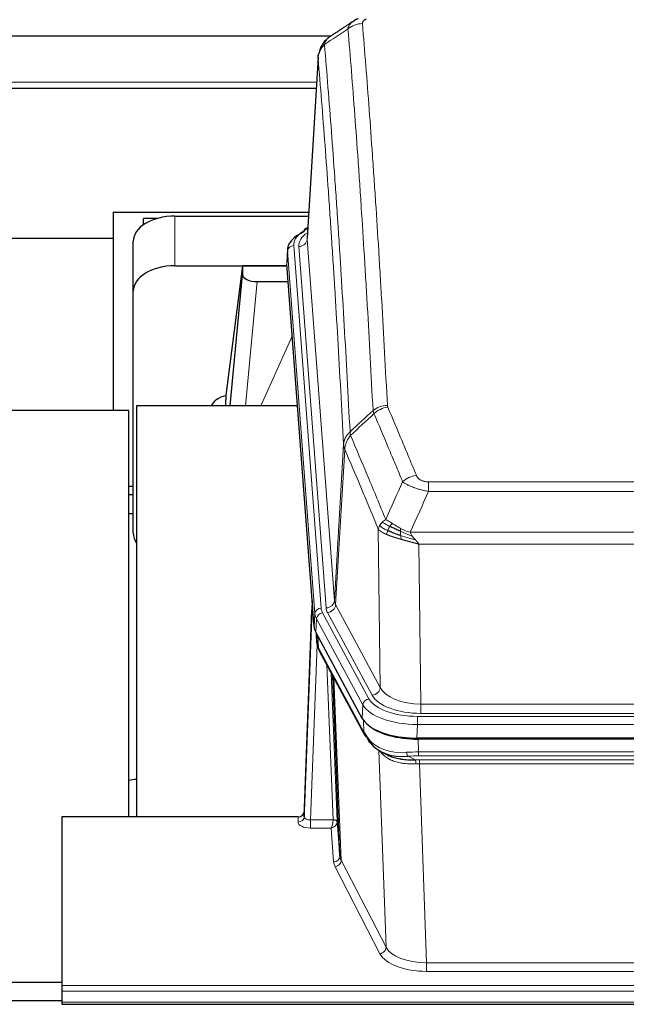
# Model space of a CAD drawing. Header units: inches. Extents: x 0 to 23760, y -13 to 16800.
# Tile 84 of 223: x 3060 to 3350, y 14107 to 14578. Entities that reach past the tile are written whole.
import ezdxf

# ---------------------------------------------------------------- set-up
doc = ezdxf.new("R2010")
doc.units = ezdxf.units.IN
doc.layers.add('254', color=7, linetype='Continuous', true_color=0xffffff)

msp = doc.modelspace()

# ---------------------------------------------------------------- linework, layer by layer
at = {"layer": '254', "color": 2, "linetype": 'Continuous', "lineweight": 25}
for p, q in [((3208.211, 14570.345), (3047.431, 14570.345)), ((3202.221, 14560.413), (3196.97, 14473.777)), ((3201.324, 14545.345), (3032.741, 14545.345)), ((3104.236, 14486.172), (3104.236, 14473.651)), ((3104.236, 14486.172), (3197.723, 14486.172)), ((3133.792, 14484.376), (3197.615, 14484.376)), ((3125.294, 14483.222), (3118.739, 14483.222)), ((3118.739, 14480.217), (3118.739, 14483.222)), ((3197.282, 14478.92), (3196.339, 14478.484)), ((3104.236, 14473.651), (3054.737, 14473.651)), ((3104.236, 14473.651), (3104.236, 14391.36)), ((3113.792, 14448.4), (3113.792, 14472.202)), ((3187.592, 14468.427), (3187.211, 14462.144)), ((3200.335, 14287.907), (3187.217, 14461.361)), ((3133.792, 14460.574), (3187.279, 14460.574)), ((3166.103, 14460.485), (3158.054, 14398.699)), ((3160.192, 14393.597), (3166.103, 14456.254)), ((3187.286, 14460.485), (3166.103, 14460.485)), ((3166.103, 14460.485), (3166.103, 14456.254)), ((3173.076, 14453.034), (3187.846, 14453.034)), ((3113.792, 14332.746), (3113.792, 14448.4)), ((3158.054, 14398.692), (3158.054, 14398.699)), ((3158.054, 14398.692), (3158.054, 14396.507)), ((3111.735, 14391.359), (3054.737, 14391.359)), ((3111.735, 14197.029), (3111.735, 14391.359)), ((3192.343, 14393.597), (3115.399, 14393.597)), ((3115.399, 14393.597), (3115.399, 14197.03)), ((3113.796, 14354.987), (3111.737, 14354.987)), ((3113.796, 14350.989), (3111.737, 14350.989)), ((3111.77, 14342.109), (3113.806, 14342.109)), ((3195.629, 14197.113), (3199.318, 14295.895)), ((3199.398, 14300.289), (3195.64, 14199.65)), ((3223.373, 14244.115), (3201.119, 14285.33)), ((3201.247, 14285.093), (3201.61, 14280.291)), ((3201.603, 14280.405), (3201.433, 14284.749)), ((3201.603, 14280.405), (3201.61, 14280.291)), ((3202.748, 14276.495), (3224.495, 14236.22)), ((3212.654, 14178.285), (3209.227, 14264.495)), ((3465.942, 14234.677), (3249.535, 14234.677)), ((3465.35, 14234.196), (3250.127, 14234.196)), ((3232.636, 14228.044), (3235.38, 14226.657)), ((3192.641, 14197.028), (3079.739, 14197.028)), ((3079.739, 14197.028), (3079.739, 14116.394)), ((3195.64, 14199.65), (3195.629, 14197.113)), ((3211.426, 14194.903), (3212.654, 14178.285)), ((2765.735, 14118.004), (3079.736, 14118.004)), ((3079.739, 14116.394), (3079.739, 14113.66)), ((3079.739, 14113.66), (3079.739, 14108.412)), ((3079.754, 14109.088), (2765.239, 14109.088)), ((3079.739, 14108.412), (3079.739, 14107.397)), ((3079.739, 14107.397), (3636.739, 14107.397))]:
    msp.add_line(p, q, dxfattribs=at)
at = {"layer": '254', "color": 110, "linetype": 'Continuous', "lineweight": 13}
for p, q in [((3202.223, 14559.791), (3196.975, 14473.202)), ((3032.741, 14548.345), (3201.497, 14548.345)), ((3133.792, 14460.574), (3133.792, 14484.376)), ((3190.591, 14470.21), (3203.702, 14296.85)), ((3196.975, 14473.202), (3210.041, 14300.429)), ((3187.597, 14467.64), (3187.217, 14461.361)), ((3200.708, 14294.28), (3187.597, 14467.64)), ((3192.983, 14469.775), (3206.049, 14297.002)), ((3173.076, 14453.034), (3167.469, 14393.598)), ((3174.881, 14393.598), (3189.822, 14426.912)), ((3210.041, 14300.429), (3214.418, 14375.105)), ((3214.974, 14372.772), (3210.622, 14298.52)), ((3255.067, 14352.661), (3255.067, 14357.224)), ((3255.067, 14357.224), (3460.41, 14357.224)), ((3460.41, 14352.661), (3255.067, 14352.661)), ((3231.974, 14258.977), (3231.017, 14334.627)), ((3246.336, 14333.181), (3469.141, 14333.181)), ((3465.029, 14327.437), (3250.449, 14327.437)), ((3250.449, 14327.437), (3251.417, 14250.942)), ((3210.622, 14298.52), (3231.974, 14258.977)), ((3200.335, 14287.907), (3200.708, 14294.28)), ((3201.492, 14291.702), (3201.119, 14285.33)), ((3223.666, 14250.637), (3201.492, 14291.702)), ((3204.399, 14294.559), (3226.573, 14253.493)), ((3228.099, 14255.168), (3206.747, 14294.711)), ((3201.249, 14285.089), (3201.603, 14280.405)), ((3202.17, 14283.383), (3202.389, 14277.825)), ((3201.753, 14279.433), (3198.622, 14195.582)), ((3202.389, 14277.825), (3224.136, 14237.55)), ((3209.428, 14195.668), (3206.406, 14269.72)), ((3208.533, 14265.78), (3211.426, 14194.903)), ((3209.773, 14263.485), (3213.24, 14176.274)), ((3223.373, 14244.115), (3223.666, 14250.637)), ((3251.417, 14250.942), (3464.06, 14250.942)), ((3251.417, 14246.528), (3251.417, 14250.942)), ((3249.829, 14245.104), (3465.649, 14245.104)), ((3249.829, 14241.199), (3249.829, 14245.104)), ((3464.06, 14246.528), (3251.417, 14246.528)), ((3224.136, 14237.55), (3223.959, 14243.186)), ((3249.829, 14241.199), (3249.535, 14234.677)), ((3465.649, 14241.199), (3249.829, 14241.199)), ((3250.127, 14234.196), (3250.318, 14228.105)), ((3234.725, 14134.66), (3231.289, 14228.799)), ((3245.294, 14226.011), (3248.747, 14224.266)), ((3250.318, 14226.239), (3250.318, 14228.105)), ((3250.318, 14228.105), (3465.159, 14228.105)), ((3465.159, 14226.239), (3250.318, 14226.239)), ((3250.66, 14222.431), (3250.66, 14224.297)), ((3250.66, 14224.297), (3464.817, 14224.297)), ((3250.66, 14222.431), (3254.134, 14127.256)), ((3464.817, 14222.431), (3250.66, 14222.431)), ((3192.631, 14194.581), (3192.641, 14197.028)), ((3198.622, 14195.582), (3198.622, 14191.666)), ((3198.622, 14195.582), (3209.427, 14195.582)), ((3198.622, 14191.666), (3208.464, 14191.666)), ((3209.658, 14175.518), (3208.464, 14191.666)), ((3213.24, 14176.274), (3234.725, 14134.66)), ((3231.816, 14131.596), (3210.331, 14173.211)), ((3254.134, 14127.256), (3461.344, 14127.256)), ((3254.134, 14127.256), (3254.134, 14123.155)), ((3461.344, 14123.155), (3254.134, 14123.155)), ((3079.739, 14116.394), (3636.739, 14116.394)), ((3079.739, 14113.66), (3636.739, 14113.66)), ((3079.739, 14108.412), (3636.739, 14108.412))]:
    msp.add_line(p, q, dxfattribs=at)
for centre, major_axis, ratio, start_param, end_param in [((3223.413, 14567.397), (-9.964, -0.842), 0.9013977, 4.6363308, 5.3961502), ((3214.611, 14470.584), (-24.034, 0.016), 0.461198, 5.4992389, 6.318352), ((3217.002, 14470.149), (-24.034, 0.016), 0.461198, 5.6862399, 6.318352), ((3197.597, 14475.761), (1.258, -2.724), 0.6272114, 2.6666598, 3.1415983), ((3190.591, 14467.549), (2.991, 0.226), 0.8864705, 1.5038552, 3.0222916), ((3192.983, 14473.323), (3.989, 0.302), 0.8864705, 4.6454478, 6.1638843), ((3235.372, 14385.476), (-9.987, -0.512), 0.8285973, 4.6699673, 5.4273767), ((3235.559, 14384.685), (-9.188, -3.948), 0.8056434, 4.3791539, 5.1247913), ((3249.22, 14352.223), (-9.245, -3.812), 0.7933159, 4.3962573, 5.1392153), ((3199.318, 14293.743), (0.214, 6.443), 0.0117452, 0.5090713, 1.2305416), ((3202.316, 14295.804), (2.998, -0.112), 0.4302668, 3.1576572, 3.7226285), ((3203.702, 14294.189), (2.991, 0.226), 0.8864705, 1.5038552, 3.0222916), ((3227.72, 14297.24), (24.033, 0.005), 0.4611335, 3.1763491, 3.3855005), ((3206.049, 14300.55), (3.989, 0.302), 0.8864705, 4.6454478, 6.1638843), ((3230.067, 14297.393), (24.033, 0.005), 0.4611335, 3.1763491, 3.3855005), ((3206.747, 14298.259), (3.52, 1.9), 0.8606628, 4.2773553, 5.7957917), ((3230.067, 14300.941), (20.038, 0.241), 0.4621297, 3.1708089, 3.3799603), ((3227.72, 14294.579), (-27.028, 0.171), 0.4605352, 0.0378207, 0.2469722), ((3204.399, 14291.898), (2.64, 1.425), 0.8606628, 1.1357626, 2.6541991), ((3229.398, 14260.616), (-27.538, 20.422), 0.1820481, 0.3394749, 0.3714551), ((3206.267, 14278.396), (3.52, 1.9), 0.8606628, 2.7414655, 3.1415888), ((3228.099, 14258.716), (3.52, 1.9), 0.8606628, 4.2773553, 5.7957917), ((3251.338, 14261.549), (-20.002, 0.126), 0.5302672, 0.2567917, 1.5781041), ((3226.573, 14250.832), (2.64, 1.425), 0.8606628, 1.1357626, 2.6541991), ((3249.88, 14256.201), (24.02, 0.03), 0.4619935, 3.3853572, 4.7096668), ((3251.338, 14258.001), (-24.002, 0.049), 0.477994, 0.2537759, 1.5750883), ((3249.88, 14253.54), (-27.018, 0.111), 0.4567867, 0.246464, 1.5707737), ((3228.015, 14238.12), (3.52, 1.9), 0.8606628, 2.7414655, 3.1415888), ((3250.065, 14249.488), (25.329, 12.681), 0.6929209, 3.2824386, 4.1662755), ((3250.967, 14220.671), (-27.015, 0.091), 0.2751837, 4.7373543, 4.9581852), ((3245.294, 14229.846), (-0.368, 3.983), 0.2964475, 2.0527062, 2.8396422), ((3250.967, 14216.835), (-23.017, 0.318), 0.4083138, 4.7462544, 4.9670852), ((3251.449, 14214.484), (-24.025, 0.387), 0.4081205, 4.7518285, 4.8316761), ((3248.747, 14220.43), (0.131, -3.998), 0.1099517, 2.0830946, 2.8518059), ((3251.449, 14210.649), (-20.023, 0.877), 0.5868265, 4.777515, 4.8573626), ((3192.631, 14197.204), (-3, 0.013), 0.8746179, 1.5745081, 3.1116779), ((3198.635, 14197.204), (3.004, 0.138), 0.5390598, 3.1127167, 4.683513), ((3198.635, 14194.581), (6.003, 0.008), 0.4854373, 3.1388974, 4.7096937), ((3208.464, 14194.29), (0.506, 2.997), 0.2740591, 3.694004, 5.2037138), ((3208.464, 14194.29), (2.669, 1.608), 0.8008031, 4.262859, 5.7725688), ((3208.428, 14195.637), (-1.001, 0.011), 0.9036684, 3.0924533, 3.1882188), ((3209.427, 14194.721), (1.996, -0.13), 0.4297663, 0.0674602, 1.5988341), ((3209.428, 14194.807), (1.998, 0.082), 0.4302193, 0.0160628, 1.553239), ((3208.428, 14194.776), (2.996, 0.15), 0.8842153, 6.1784612, 6.2742266), ((3209.658, 14178.142), (-2.992, -0.221), 0.8740585, 1.5062672, 3.1117425), ((3232.657, 14178.54), (-20.016, 0.121), 0.4848834, 0.0387668, 0.248091), ((3232.657, 14175.916), (-23.014, 0.002), 0.4845187, 0.0358431, 0.2451673), ((3210.331, 14175.835), (-2.666, -1.376), 0.8484453, 1.1579292, 2.76165), ((3231.816, 14134.22), (-2.666, -1.376), 0.8484453, 1.1579292, 2.76165), ((3254.14, 14134.306), (23.012, 0.004), 0.4845836, 3.3866449, 4.7120269), ((3254.14, 14136.93), (-20.013, 0.104), 0.483363, 0.2476114, 1.5729934)]:
    msp.add_ellipse(centre, major_axis=major_axis, ratio=ratio, start_param=start_param, end_param=end_param, dxfattribs=at)
at = {"layer": '254', "color": 2, "linetype": 'Continuous', "lineweight": 25}
for centre, major_axis, ratio, start_param, end_param in [((3133.792, 14472.202), (-20, 0), 0.608706, 4.712389, 6.2831853), ((3214.611, 14467.923), (-27.03, 0.194), 0.4633579, 5.502135, 6.3212481), ((3197.597, 14475.761), (1.258, -2.724), 0.6272114, 3.1415983, 4.0254232), ((3133.792, 14448.4), (-20, 0), 0.608706, 4.712389, 6.2831853), ((3173.129, 14456.278), (7.027, 0.031), 0.4617281, 3.1395348, 4.7027345), ((3160.933, 14391.518), (-10.208, 0), 0.7029015, 4.9983373, 5.9892938), ((3160.933, 14200.123), (-10.152, 515.138), 0.0020796, 5.097366, 5.10347), ((3133.792, 14332.746), (-20, 0), 0.608706, 0, 0.4035719), ((3227.355, 14288.347), (27.037, 0.006), 0.4611335, 3.1763491, 3.3855005), ((3229.398, 14260.616), (-27.174, 22.247), 0.2659535, 0.2482951, 0.2802753), ((3228.248, 14289.892), (26.161, 11.46), 0.4493681, 3.0159633, 3.1613144), ((3206.101, 14278.716), (3.584, 1.776), 0.8816114, 2.7716102, 3.1419462), ((3249.593, 14247.162), (27.023, 0.034), 0.4619935, 3.3853572, 3.670307), ((3250.153, 14246.671), (27.01, 0.015), 0.4618579, 3.6271853, 4.7111791), ((3249.593, 14247.162), (27.023, 0.034), 0.4619935, 3.670307, 4.7096668), ((3250.967, 14220.671), (-27.355, 20.182), 0.1876908, 0.3765826, 0.5974134), ((3228.015, 14238.12), (3.52, 1.9), 0.8606628, 3.1415888, 3.5094104), ((3248.271, 14217.808), (-23.434, 19.972), 0.1471226, 0.3626514, 0.5834823), ((3229.791, 14235.439), (3.195, 2.407), 0.6715965, 2.6043549, 3.391291), ((3250.065, 14249.488), (23.359, 16.381), 0.7286412, 3.1732971, 4.057134), ((3192.642, 14199.741), (3, 0.002), 0.9042699, 4.7116987, 6.2488686)]:
    msp.add_ellipse(centre, major_axis=major_axis, ratio=ratio, start_param=start_param, end_param=end_param, dxfattribs=at)
for points, degree in [([(3221.441, 14578.694), (3220.079, 14578.391), (3219.09, 14577.461)], 2), ([(3219.02, 14577.487), (3213.391, 14573.766), (3207.769, 14570.056)], 2), ([(3202.517, 14276.94), (3202.627, 14276.718), (3202.748, 14276.495)], 2), ([(3111.529, 14214.527), (3112.769, 14214.745), (3114.014, 14214.948), (3115.26, 14215.134)], 3)]:
    msp.add_open_spline(points, degree=degree, dxfattribs=at)
at = {"layer": '254', "color": 110, "linetype": 'Continuous', "lineweight": 13}
for points, knots in [([(3223.413, 14576.417), (3223.405, 14576.519), (3223.407, 14576.621), (3223.424, 14576.749), (3223.428, 14576.774), (3223.438, 14576.825), (3223.444, 14576.85), (3223.463, 14576.926), (3223.478, 14576.977), (3223.534, 14577.127), (3223.582, 14577.225), (3223.702, 14577.42), (3223.774, 14577.516), (3223.901, 14577.657), (3223.946, 14577.704), (3224.018, 14577.774), (3224.043, 14577.797), (3224.094, 14577.843), (3224.12, 14577.865), (3224.255, 14577.978), (3224.373, 14578.066), (3224.629, 14578.234), (3224.767, 14578.315), (3225.062, 14578.471), (3225.219, 14578.547), (3225.385, 14578.619)], [0, 0, 0, 0, 0.125, 0.125, 0.15625, 0.15625, 0.1875, 0.1875, 0.25, 0.25, 0.375, 0.375, 0.5, 0.5, 0.5625, 0.5625, 0.59375, 0.59375, 0.625, 0.625, 0.75, 0.75, 0.875, 0.875, 1, 1, 1, 1]), ([(3216.53, 14573.828), (3216.566, 14574.072), (3216.62, 14574.311), (3216.708, 14574.602), (3216.726, 14574.659), (3216.766, 14574.774), (3216.787, 14574.831), (3216.853, 14575.001), (3216.901, 14575.112), (3217.057, 14575.44), (3217.299, 14575.862), (3217.606, 14576.254), (3217.862, 14576.537), (3217.974, 14576.652), (3218.093, 14576.764), (3218.141, 14576.809), (3218.165, 14576.831), (3218.238, 14576.897), (3218.288, 14576.94), (3218.543, 14577.155), (3218.761, 14577.317), (3219.002, 14577.475), (3219.011, 14577.481), (3219.02, 14577.487)], [0, 0, 0, 0, 0.1656246, 0.1656246, 0.2070308, 0.2070308, 0.2484369, 0.2484369, 0.3312492, 0.3312492, 0.4968738, 0.6624984, 0.6624984, 0.7453108, 0.7660138, 0.7660138, 0.7867169, 0.7867169, 0.8281231, 0.8281231, 0.9937477, 0.9937477, 1, 1, 1, 1]), ([(3228.504, 14391.389), (3228.066, 14399.958), (3227.174, 14416.857), (3226.253, 14433.279), (3225.55, 14445.418), (3225.313, 14449.434), (3224.837, 14457.408), (3224.597, 14461.365), (3223.87, 14473.146), (3223.379, 14480.879), (3222.754, 14490.392), (3222.629, 14492.287), (3222.377, 14496.061), (3221.998, 14501.699), (3221.615, 14507.266), (3220.844, 14518.308), (3219.8, 14532.78), (3218.19, 14553.741), (3217.088, 14567.215), (3216.53, 14573.828)], [0, 0, 0, 0, 0.125, 0.25, 0.25, 0.3125, 0.3125, 0.375, 0.375, 0.5, 0.5, 0.53125, 0.53125, 0.5625, 0.625, 0.625, 0.75, 0.875, 1, 1, 1, 1]), ([(3223.413, 14576.417), (3223.971, 14569.797), (3225.071, 14556.307), (3226.679, 14535.323), (3227.721, 14520.833), (3228.492, 14509.779), (3228.874, 14504.205), (3229.253, 14498.56), (3229.504, 14494.782), (3229.629, 14492.885), (3230.253, 14483.36), (3230.744, 14475.619), (3231.469, 14463.824), (3231.709, 14459.862), (3232.185, 14451.879), (3232.421, 14447.858), (3233.123, 14435.705), (3234.044, 14419.263), (3234.934, 14402.344), (3235.372, 14393.766)], [0, 0, 0, 0, 0.125, 0.25, 0.375, 0.375, 0.4375, 0.46875, 0.46875, 0.5, 0.5, 0.625, 0.625, 0.6875, 0.6875, 0.75, 0.75, 0.875, 1, 1, 1, 1]), ([(3205.278, 14566.407), (3205.407, 14566.932), (3205.586, 14567.421), (3206.042, 14568.319), (3206.32, 14568.728), (3206.808, 14569.274), (3206.982, 14569.445), (3207.348, 14569.759), (3207.538, 14569.903), (3207.739, 14570.036)], [0, 0, 0, 0, 0.335226, 0.335226, 0.6704519, 0.6704519, 0.8380649, 0.8380649, 1, 1, 1, 1]), ([(3202.223, 14559.791), (3202.252, 14560.397), (3202.343, 14561.003), (3202.565, 14561.896), (3202.654, 14562.191), (3202.86, 14562.773), (3202.977, 14563.06), (3203.239, 14563.624), (3203.383, 14563.901), (3203.697, 14564.442), (3203.867, 14564.707), (3204.231, 14565.22), (3204.425, 14565.47), (3204.836, 14565.952), (3205.052, 14566.184), (3205.278, 14566.407)], [0, 0, 0, 0, 0.25, 0.25, 0.375, 0.375, 0.5, 0.5, 0.625, 0.625, 0.75, 0.75, 0.875, 0.875, 1, 1, 1, 1]), ([(3205.278, 14566.407), (3205.85, 14559.716), (3206.977, 14546.074), (3208.623, 14524.832), (3209.689, 14510.153), (3210.477, 14498.95), (3210.868, 14493.299), (3211.32, 14486.622), (3211.512, 14483.742), (3211.64, 14481.818), (3211.704, 14480.854), (3212.023, 14476.024), (3212.403, 14470.181), (3212.841, 14463.281), (3213.027, 14460.306), (3213.151, 14458.319), (3213.213, 14457.323), (3213.769, 14448.345), (3214.742, 14432.137), (3216.153, 14407.085), (3217.061, 14389.889), (3217.507, 14381.167)], [0, 0, 0, 0, 0.125, 0.25, 0.375, 0.375, 0.4375, 0.46875, 0.484375, 0.484375, 0.5, 0.5, 0.5625, 0.59375, 0.609375, 0.609375, 0.625, 0.625, 0.75, 0.875, 1, 1, 1, 1]), ([(3214.418, 14375.105), (3213.973, 14383.8), (3213.067, 14400.941), (3211.661, 14425.916), (3210.69, 14442.073), (3210.136, 14451.024), (3210.074, 14452.017), (3209.95, 14453.998), (3209.764, 14456.964), (3209.328, 14463.843), (3208.949, 14469.669), (3208.631, 14474.484), (3208.567, 14475.445), (3208.44, 14477.364), (3208.248, 14480.235), (3207.798, 14486.892), (3207.407, 14492.526), (3206.621, 14503.697), (3205.558, 14518.333), (3203.917, 14539.514), (3202.793, 14553.119), (3202.223, 14559.791)], [0, 0, 0, 0, 0.125, 0.25, 0.375, 0.375, 0.390625, 0.390625, 0.40625, 0.4375, 0.5, 0.5, 0.515625, 0.515625, 0.53125, 0.5625, 0.625, 0.625, 0.75, 0.875, 1, 1, 1, 1]), ([(3235.559, 14392.971), (3235.503, 14393.102), (3235.46, 14393.233), (3235.398, 14393.498), (3235.379, 14393.631), (3235.372, 14393.766)], [0, 0, 0, 0, 0.5, 0.5, 1, 1, 1, 1]), ([(3235.559, 14392.971), (3237.845, 14387.63), (3240.126, 14382.243), (3243.541, 14374.095), (3244.679, 14371.368), (3246.951, 14365.89), (3248.086, 14363.14), (3249.22, 14360.379)], [0, 0, 0, 0, 0.5, 0.5, 0.75, 0.75, 1, 1, 1, 1]), ([(3242.64, 14357.321), (3241.505, 14360.08), (3240.369, 14362.827), (3238.093, 14368.3), (3236.955, 14371.025), (3233.535, 14379.166), (3231.251, 14384.548), (3228.963, 14389.884)], [0, 0, 0, 0, 0.25, 0.25, 0.5, 0.5, 1, 1, 1, 1]), ([(3214.418, 14375.105), (3214.419, 14375.12), (3214.421, 14375.15), (3214.424, 14375.195), (3214.427, 14375.24), (3214.431, 14375.285), (3214.434, 14375.33), (3214.439, 14375.374), (3214.443, 14375.419), (3214.447, 14375.464), (3214.452, 14375.509), (3214.457, 14375.553), (3214.463, 14375.598), (3214.468, 14375.643), (3214.474, 14375.687), (3214.48, 14375.732), (3214.487, 14375.777), (3214.493, 14375.821), (3214.5, 14375.866), (3214.507, 14375.91), (3214.515, 14375.955), (3214.522, 14375.999), (3214.53, 14376.044), (3214.538, 14376.088), (3214.546, 14376.132), (3214.555, 14376.177), (3214.564, 14376.221), (3214.573, 14376.265), (3214.582, 14376.309), (3214.592, 14376.354), (3214.602, 14376.398), (3214.612, 14376.442), (3214.623, 14376.486), (3214.633, 14376.53), (3214.644, 14376.574), (3214.655, 14376.618), (3214.667, 14376.662), (3214.678, 14376.706), (3214.69, 14376.749), (3214.702, 14376.793), (3214.714, 14376.837), (3214.727, 14376.88), (3214.74, 14376.924), (3214.753, 14376.967), (3214.766, 14377.011), (3214.78, 14377.054), (3214.794, 14377.098), (3214.808, 14377.141), (3214.822, 14377.184), (3214.837, 14377.227), (3214.852, 14377.271), (3214.867, 14377.314), (3214.882, 14377.357), (3214.898, 14377.4), (3214.913, 14377.443), (3214.929, 14377.485), (3214.946, 14377.528), (3214.962, 14377.571), (3214.979, 14377.613), (3214.996, 14377.656), (3215.013, 14377.698), (3215.031, 14377.741), (3215.048, 14377.783), (3215.066, 14377.825), (3215.084, 14377.868), (3215.103, 14377.91), (3215.122, 14377.952), (3215.14, 14377.994), (3215.16, 14378.036), (3215.179, 14378.077), (3215.199, 14378.119), (3215.218, 14378.161), (3215.239, 14378.202), (3215.259, 14378.244), (3215.279, 14378.285), (3215.3, 14378.326), (3215.327, 14378.38), (3215.361, 14378.445), (3215.402, 14378.521), (3215.444, 14378.598), (3215.486, 14378.674), (3215.529, 14378.75), (3215.573, 14378.826), (3215.618, 14378.901), (3215.664, 14378.976), (3215.71, 14379.05), (3215.757, 14379.125), (3215.805, 14379.198), (3215.854, 14379.272), (3215.903, 14379.345), (3215.953, 14379.418), (3216.004, 14379.491), (3216.056, 14379.563), (3216.108, 14379.634), (3216.161, 14379.706), (3216.215, 14379.777), (3216.27, 14379.847), (3216.325, 14379.918), (3216.381, 14379.987), (3216.438, 14380.057), (3216.496, 14380.126), (3216.554, 14380.194), (3216.613, 14380.262), (3216.672, 14380.33), (3216.733, 14380.397), (3216.794, 14380.464), (3216.855, 14380.53), (3216.917, 14380.596), (3216.98, 14380.661), (3217.044, 14380.726), (3217.108, 14380.791), (3217.173, 14380.855), (3217.239, 14380.918), (3217.305, 14380.981), (3217.372, 14381.044), (3217.439, 14381.106), (3217.485, 14381.147), (3217.507, 14381.167)], [0, 0, 0, 0, 0.0066687, 0.0133374, 0.0200061, 0.0266746, 0.0333432, 0.0400116, 0.0466801, 0.0533484, 0.0600168, 0.066685, 0.0733532, 0.0800214, 0.0866895, 0.0933575, 0.1000255, 0.1066935, 0.1133614, 0.1200292, 0.126697, 0.1333647, 0.1400324, 0.1467001, 0.1533676, 0.1600352, 0.1667026, 0.1733701, 0.1800374, 0.1867047, 0.193372, 0.2000392, 0.2067064, 0.2133735, 0.2200405, 0.2267075, 0.2333745, 0.2400414, 0.2467082, 0.253375, 0.2600418, 0.2667085, 0.2733751, 0.2800417, 0.2867082, 0.2933747, 0.3000412, 0.3067075, 0.3133739, 0.3200401, 0.3267064, 0.3333725, 0.3400387, 0.3467047, 0.3533708, 0.3600367, 0.3667026, 0.3733685, 0.3800343, 0.3867001, 0.3933658, 0.4000315, 0.4066971, 0.4133626, 0.4200281, 0.4266936, 0.433359, 0.4400243, 0.4466896, 0.4533549, 0.4600201, 0.4666852, 0.4733503, 0.4800154, 0.4866804, 0.4933453, 0.5000102, 0.5125098, 0.5250093, 0.5375088, 0.5500082, 0.5625077, 0.5750071, 0.5875066, 0.600006, 0.6125054, 0.6250049, 0.6375043, 0.6500037, 0.6625032, 0.6750026, 0.6875021, 0.7000016, 0.7125011, 0.7250006, 0.7375001, 0.7499997, 0.7624993, 0.7749989, 0.7874985, 0.7999982, 0.812498, 0.8249977, 0.8374975, 0.8499974, 0.8624973, 0.8749972, 0.8874972, 0.8999973, 0.9124974, 0.9249976, 0.9374978, 0.9499981, 0.9624985, 0.9749989, 0.9874994, 1, 1, 1, 1]), ([(3217.719, 14379.43), (3217.644, 14379.724), (3217.602, 14380.026), (3217.544, 14380.616), (3217.528, 14380.904), (3217.507, 14381.167)], [0, 0, 0, 0, 0.5, 0.5, 1, 1, 1, 1]), ([(3214.974, 14372.772), (3214.996, 14373.355), (3215.073, 14373.943), (3215.337, 14375.109), (3215.523, 14375.688), (3215.994, 14376.82), (3216.28, 14377.373), (3216.938, 14378.436), (3217.311, 14378.947), (3217.719, 14379.43)], [0, 0, 0, 0, 0.25, 0.25, 0.5, 0.5, 0.75, 0.75, 1, 1, 1, 1]), ([(3217.719, 14379.43), (3220.542, 14372.875), (3223.357, 14366.251), (3227.571, 14356.211), (3228.974, 14352.847), (3231.776, 14346.086), (3233.175, 14342.688), (3234.573, 14339.273)], [0, 0, 0, 0, 0.5, 0.5, 0.75, 0.75, 1, 1, 1, 1]), ([(3214.974, 14372.772), (3214.969, 14372.784), (3214.959, 14372.81), (3214.944, 14372.848), (3214.929, 14372.887), (3214.913, 14372.926), (3214.898, 14372.966), (3214.883, 14373.007), (3214.867, 14373.048), (3214.852, 14373.09), (3214.837, 14373.132), (3214.821, 14373.175), (3214.806, 14373.219), (3214.79, 14373.264), (3214.775, 14373.309), (3214.76, 14373.354), (3214.745, 14373.4), (3214.73, 14373.447), (3214.715, 14373.495), (3214.7, 14373.543), (3214.686, 14373.592), (3214.671, 14373.641), (3214.657, 14373.691), (3214.643, 14373.741), (3214.629, 14373.793), (3214.615, 14373.845), (3214.602, 14373.897), (3214.581, 14373.981), (3214.555, 14374.094), (3214.527, 14374.231), (3214.503, 14374.358), (3214.484, 14374.475), (3214.468, 14374.582), (3214.455, 14374.679), (3214.445, 14374.766), (3214.438, 14374.843), (3214.431, 14374.91), (3214.427, 14374.967), (3214.423, 14375.014), (3214.421, 14375.051), (3214.419, 14375.078), (3214.418, 14375.095), (3214.418, 14375.103), (3214.418, 14375.105)], [0, 0, 0, 0, 0.0155037, 0.0313049, 0.0474035, 0.0637997, 0.0804935, 0.097485, 0.1147743, 0.1323613, 0.1502462, 0.1684289, 0.1869096, 0.2056883, 0.224765, 0.2441397, 0.2638126, 0.2837835, 0.3040527, 0.32462, 0.3454856, 0.3666494, 0.3881116, 0.409872, 0.4319308, 0.454288, 0.4769435, 0.4998975, 0.5635611, 0.6228928, 0.6778927, 0.7285606, 0.7748966, 0.8169007, 0.8545729, 0.8879131, 0.9169214, 0.9415977, 0.9619421, 0.9779545, 0.989635, 0.9969835, 1, 1, 1, 1]), ([(3231.017, 14334.627), (3229.686, 14337.868), (3228.354, 14341.093), (3225.686, 14347.513), (3224.35, 14350.708), (3220.34, 14360.244), (3217.66, 14366.539), (3214.974, 14372.772)], [0, 0, 0, 0, 0.25, 0.25, 0.5, 0.5, 1, 1, 1, 1]), ([(3255.067, 14352.661), (3254.733, 14352.721), (3254.399, 14352.785), (3253.736, 14352.918), (3253.408, 14352.988), (3252.432, 14353.205), (3251.795, 14353.361), (3251.092, 14353.55), (3251.014, 14353.571), (3250.859, 14353.614), (3250.781, 14353.636), (3250.55, 14353.701), (3250.397, 14353.745), (3249.942, 14353.878), (3249.347, 14354.061), (3248.775, 14354.253), (3248.353, 14354.4), (3248.145, 14354.474), (3247.939, 14354.55), (3247.803, 14354.6), (3247.735, 14354.626), (3247.13, 14354.856), (3246.622, 14355.067), (3245.902, 14355.39), (3245.67, 14355.499), (3245.332, 14355.665), (3245.22, 14355.721), (3245.002, 14355.833), (3244.894, 14355.889), (3244.367, 14356.171), (3243.979, 14356.399), (3243.264, 14356.857), (3242.938, 14357.088), (3242.64, 14357.321)], [0, 0, 0, 0, 0.0625, 0.0625, 0.125, 0.125, 0.25, 0.25, 0.265625, 0.265625, 0.28125, 0.28125, 0.3125, 0.3125, 0.375, 0.4375, 0.4375, 0.46875, 0.484375, 0.484375, 0.5, 0.5, 0.625, 0.625, 0.6875, 0.6875, 0.71875, 0.71875, 0.75, 0.75, 0.875, 0.875, 1, 1, 1, 1]), ([(3255.067, 14357.224), (3254.885, 14357.224), (3254.702, 14357.229), (3254.339, 14357.248), (3254.159, 14357.262), (3253.803, 14357.3), (3253.628, 14357.324), (3253.281, 14357.382), (3253.11, 14357.417), (3252.899, 14357.467), (3252.857, 14357.477), (3252.774, 14357.499), (3252.649, 14357.532), (3252.528, 14357.567), (3252.289, 14357.642), (3251.981, 14357.751), (3251.694, 14357.878), (3251.521, 14357.963), (3251.486, 14357.981), (3251.418, 14358.016), (3251.385, 14358.034), (3251.285, 14358.088), (3251.22, 14358.125), (3251.03, 14358.238), (3250.911, 14358.317), (3250.684, 14358.479), (3250.577, 14358.563), (3250.375, 14358.736), (3250.279, 14358.825), (3250.166, 14358.939), (3250.144, 14358.961), (3250.1, 14359.008), (3250.078, 14359.031), (3250.014, 14359.101), (3249.973, 14359.148), (3249.855, 14359.289), (3249.781, 14359.385), (3249.644, 14359.579), (3249.581, 14359.676), (3249.404, 14359.973), (3249.304, 14360.174), (3249.22, 14360.379)], [0, 0, 0, 0, 0.0625, 0.0625, 0.125, 0.125, 0.1875, 0.1875, 0.25, 0.25, 0.265625, 0.265625, 0.28125, 0.3125, 0.3125, 0.375, 0.4375, 0.4375, 0.453125, 0.453125, 0.46875, 0.46875, 0.5, 0.5, 0.5625, 0.5625, 0.625, 0.625, 0.6875, 0.6875, 0.703125, 0.703125, 0.71875, 0.71875, 0.75, 0.75, 0.8125, 0.8125, 0.875, 0.875, 1, 1, 1, 1]), ([(3232.866, 14337.928), (3233.112, 14338.172), (3233.379, 14338.408), (3233.949, 14338.858), (3234.253, 14339.072), (3234.573, 14339.273)], [0, 0, 0, 0, 0.5, 0.5, 1, 1, 1, 1]), ([(3237.749, 14337.378), (3237.45, 14337.572), (3237.159, 14337.76), (3236.033, 14338.48), (3235.266, 14338.946), (3234.573, 14339.273)], [0, 0, 0, 0, 0.25, 0.25, 1, 1, 1, 1]), ([(3231.017, 14334.627), (3231.074, 14334.913), (3231.156, 14335.2), (3231.37, 14335.773), (3231.501, 14336.058), (3231.656, 14336.34)], [0, 0, 0, 0, 0.5, 0.5, 1, 1, 1, 1]), ([(3235.048, 14332.079), (3235.037, 14332.084), (3235.014, 14332.094), (3234.979, 14332.108), (3234.943, 14332.124), (3234.907, 14332.139), (3234.871, 14332.154), (3234.835, 14332.17), (3234.798, 14332.186), (3234.76, 14332.202), (3234.723, 14332.219), (3234.685, 14332.235), (3234.646, 14332.252), (3234.607, 14332.27), (3234.568, 14332.287), (3234.529, 14332.304), (3234.489, 14332.322), (3234.449, 14332.34), (3234.409, 14332.359), (3234.368, 14332.377), (3234.327, 14332.396), (3234.285, 14332.415), (3234.244, 14332.434), (3234.202, 14332.454), (3234.16, 14332.473), (3234.117, 14332.493), (3234.075, 14332.513), (3234.032, 14332.534), (3233.988, 14332.555), (3233.945, 14332.575), (3233.901, 14332.597), (3233.858, 14332.618), (3233.813, 14332.64), (3233.769, 14332.662), (3233.725, 14332.684), (3233.68, 14332.706), (3233.635, 14332.729), (3233.59, 14332.752), (3233.545, 14332.775), (3233.5, 14332.799), (3233.454, 14332.822), (3233.409, 14332.846), (3233.363, 14332.87), (3233.318, 14332.895), (3233.272, 14332.92), (3233.226, 14332.945), (3233.18, 14332.97), (3233.134, 14332.995), (3233.088, 14333.021), (3233.041, 14333.047), (3232.995, 14333.074), (3232.949, 14333.1), (3232.903, 14333.127), (3232.856, 14333.154), (3232.81, 14333.182), (3232.764, 14333.209), (3232.718, 14333.237), (3232.672, 14333.265), (3232.626, 14333.294), (3232.58, 14333.323), (3232.534, 14333.352), (3232.488, 14333.381), (3232.442, 14333.411), (3232.397, 14333.441), (3232.351, 14333.471), (3232.306, 14333.501), (3232.261, 14333.532), (3232.216, 14333.563), (3232.171, 14333.594), (3232.126, 14333.626), (3232.082, 14333.658), (3232.038, 14333.69), (3231.994, 14333.722), (3231.95, 14333.755), (3231.907, 14333.788), (3231.864, 14333.821), (3231.821, 14333.855), (3231.778, 14333.889), (3231.736, 14333.923), (3231.694, 14333.957), (3231.653, 14333.992), (3231.612, 14334.027), (3231.571, 14334.062), (3231.531, 14334.098), (3231.491, 14334.134), (3231.451, 14334.17), (3231.412, 14334.207), (3231.374, 14334.243), (3231.335, 14334.28), (3231.298, 14334.318), (3231.261, 14334.355), (3231.224, 14334.393), (3231.188, 14334.432), (3231.153, 14334.47), (3231.118, 14334.509), (3231.083, 14334.548), (3231.05, 14334.587), (3231.028, 14334.614), (3231.017, 14334.627)], [0, 0, 0, 0, 0.0060657, 0.012223, 0.0184718, 0.0248123, 0.0312443, 0.0377679, 0.0443831, 0.0510899, 0.0578883, 0.0647782, 0.0717598, 0.0788329, 0.0859977, 0.093254, 0.1006019, 0.1080414, 0.1155725, 0.1231952, 0.1309095, 0.1387154, 0.1466129, 0.1546019, 0.1626826, 0.1708549, 0.1791188, 0.1874742, 0.1959213, 0.20446, 0.2130903, 0.2218121, 0.2306256, 0.2395307, 0.2485274, 0.2576156, 0.2667955, 0.276067, 0.2854301, 0.2948848, 0.3044311, 0.314069, 0.3237985, 0.3336196, 0.3435324, 0.3535367, 0.3636326, 0.3738202, 0.3840993, 0.3944701, 0.4049324, 0.4154864, 0.426132, 0.4368691, 0.4476979, 0.4586183, 0.4696303, 0.480734, 0.4919292, 0.503216, 0.5145945, 0.5260645, 0.5376262, 0.5492795, 0.5610244, 0.5728609, 0.584789, 0.5968087, 0.60892, 0.621123, 0.6334175, 0.6458037, 0.6582815, 0.6708509, 0.6835119, 0.6962645, 0.7091087, 0.7220445, 0.735072, 0.748191, 0.7614017, 0.774704, 0.7880979, 0.8015834, 0.8151605, 0.8288293, 0.8425896, 0.8564416, 0.8703852, 0.8844204, 0.8985472, 0.9127656, 0.9270756, 0.9414773, 0.9559705, 0.9705554, 0.9852319, 1, 1, 1, 1]), ([(3231.656, 14336.34), (3231.812, 14336.615), (3231.992, 14336.887), (3232.396, 14337.418), (3232.621, 14337.678), (3232.866, 14337.928)], [0, 0, 0, 0, 0.5, 0.5, 1, 1, 1, 1]), ([(3235.539, 14333.925), (3235.104, 14334.128), (3234.694, 14334.332), (3233.164, 14335.148), (3232.268, 14335.756), (3231.656, 14336.34)], [0, 0, 0, 0, 0.25, 0.25, 1, 1, 1, 1]), ([(3236.524, 14335.998), (3236.153, 14336.185), (3235.796, 14336.368), (3234.436, 14337.073), (3233.565, 14337.546), (3232.866, 14337.928)], [0, 0, 0, 0, 0.25, 0.25, 1, 1, 1, 1]), ([(3235.048, 14332.079), (3235.084, 14332.259), (3235.127, 14332.464), (3235.232, 14332.91), (3235.295, 14333.152), (3235.421, 14333.574), (3235.477, 14333.748), (3235.539, 14333.925)], [0, 0, 0, 0, 0.375, 0.375, 0.75, 0.75, 1, 1, 1, 1]), ([(3235.539, 14333.925), (3235.569, 14334.013), (3235.602, 14334.102), (3235.736, 14334.459), (3235.849, 14334.73), (3236.099, 14335.258), (3236.235, 14335.516), (3236.426, 14335.84), (3236.475, 14335.92), (3236.524, 14335.998)], [0, 0, 0, 0, 0.125, 0.125, 0.5, 0.5, 0.875, 0.875, 1, 1, 1, 1]), ([(3236.524, 14335.998), (3236.623, 14336.153), (3236.724, 14336.3), (3236.981, 14336.644), (3237.139, 14336.828), (3237.449, 14337.144), (3237.603, 14337.276), (3237.749, 14337.378)], [0, 0, 0, 0, 0.25, 0.25, 0.625, 0.625, 1, 1, 1, 1]), ([(3241.718, 14334.97), (3241.538, 14335.066), (3241.359, 14335.163), (3240.652, 14335.558), (3240.138, 14335.864), (3239.143, 14336.478), (3238.664, 14336.785), (3238.05, 14337.183), (3237.898, 14337.281), (3237.749, 14337.378)], [0, 0, 0, 0, 0.125, 0.125, 0.5, 0.5, 0.875, 0.875, 1, 1, 1, 1]), ([(3241.568, 14333.601), (3241.566, 14333.756), (3241.568, 14333.903), (3241.581, 14334.247), (3241.597, 14334.43), (3241.645, 14334.743), (3241.678, 14334.872), (3241.718, 14334.97)], [0, 0, 0, 0, 0.25, 0.25, 0.625, 0.625, 1, 1, 1, 1]), ([(3247.207, 14331.283), (3245.796, 14331.805), (3244.36, 14332.388), (3242.489, 14333.193), (3242.025, 14333.396), (3241.568, 14333.601)], [0, 0, 0, 0, 0.75, 0.75, 1, 1, 1, 1]), ([(3241.736, 14331.54), (3241.724, 14331.627), (3241.713, 14331.715), (3241.668, 14332.068), (3241.639, 14332.336), (3241.595, 14332.862), (3241.58, 14333.119), (3241.57, 14333.444), (3241.569, 14333.523), (3241.568, 14333.601)], [0, 0, 0, 0, 0.125, 0.125, 0.5, 0.5, 0.875, 0.875, 1, 1, 1, 1]), ([(3246.336, 14333.181), (3245.116, 14333.447), (3243.94, 14333.889), (3242.446, 14334.593), (3242.078, 14334.778), (3241.718, 14334.97)], [0, 0, 0, 0, 0.75, 0.75, 1, 1, 1, 1]), ([(3242.051, 14329.747), (3242.029, 14329.753), (3241.985, 14329.766), (3241.919, 14329.785), (3241.853, 14329.803), (3241.787, 14329.822), (3241.721, 14329.841), (3241.655, 14329.86), (3241.589, 14329.879), (3241.523, 14329.898), (3241.456, 14329.917), (3241.39, 14329.936), (3241.323, 14329.955), (3241.257, 14329.975), (3241.19, 14329.994), (3241.124, 14330.013), (3241.057, 14330.033), (3240.99, 14330.052), (3240.924, 14330.072), (3240.857, 14330.091), (3240.79, 14330.111), (3240.723, 14330.13), (3240.656, 14330.15), (3240.589, 14330.17), (3240.523, 14330.19), (3240.456, 14330.209), (3240.389, 14330.229), (3240.322, 14330.249), (3240.255, 14330.269), (3240.188, 14330.289), (3240.12, 14330.31), (3240.053, 14330.33), (3239.986, 14330.35), (3239.919, 14330.37), (3239.852, 14330.391), (3239.785, 14330.411), (3239.718, 14330.432), (3239.651, 14330.452), (3239.584, 14330.473), (3239.517, 14330.493), (3239.449, 14330.514), (3239.382, 14330.535), (3239.315, 14330.556), (3239.248, 14330.577), (3239.181, 14330.598), (3239.114, 14330.619), (3239.047, 14330.64), (3238.98, 14330.661), (3238.913, 14330.682), (3238.846, 14330.704), (3238.779, 14330.725), (3238.713, 14330.746), (3238.646, 14330.768), (3238.579, 14330.789), (3238.512, 14330.811), (3238.446, 14330.833), (3238.379, 14330.854), (3238.312, 14330.876), (3238.246, 14330.898), (3238.179, 14330.92), (3238.113, 14330.942), (3238.046, 14330.964), (3237.98, 14330.986), (3237.914, 14331.008), (3237.848, 14331.03), (3237.782, 14331.053), (3237.716, 14331.075), (3237.65, 14331.098), (3237.584, 14331.12), (3237.518, 14331.143), (3237.452, 14331.165), (3237.387, 14331.188), (3237.321, 14331.211), (3237.256, 14331.234), (3237.19, 14331.257), (3237.125, 14331.28), (3237.06, 14331.303), (3236.995, 14331.326), (3236.93, 14331.349), (3236.865, 14331.372), (3236.8, 14331.396), (3236.736, 14331.419), (3236.671, 14331.443), (3236.607, 14331.466), (3236.543, 14331.49), (3236.479, 14331.514), (3236.415, 14331.537), (3236.351, 14331.561), (3236.287, 14331.585), (3236.224, 14331.609), (3236.16, 14331.633), (3236.097, 14331.657), (3236.034, 14331.681), (3235.971, 14331.706), (3235.908, 14331.73), (3235.846, 14331.755), (3235.783, 14331.779), (3235.721, 14331.804), (3235.659, 14331.828), (3235.597, 14331.853), (3235.535, 14331.878), (3235.474, 14331.903), (3235.412, 14331.928), (3235.351, 14331.953), (3235.29, 14331.978), (3235.23, 14332.003), (3235.169, 14332.028), (3235.109, 14332.053), (3235.068, 14332.07), (3235.048, 14332.079)], [0, 0, 0, 0, 0.0082024, 0.0164263, 0.0246716, 0.0329384, 0.0412265, 0.0495362, 0.0578672, 0.0662198, 0.0745938, 0.0829892, 0.0914062, 0.0998446, 0.1083045, 0.1167859, 0.1252887, 0.1338131, 0.1423589, 0.1509263, 0.1595151, 0.1681255, 0.1767574, 0.1854108, 0.1940858, 0.2027822, 0.2115002, 0.2202398, 0.2290008, 0.2377835, 0.2465876, 0.2554134, 0.2642606, 0.2731295, 0.2820199, 0.2909319, 0.2998654, 0.3088206, 0.3177973, 0.3267956, 0.3358154, 0.3448569, 0.35392, 0.3630047, 0.3721109, 0.3812388, 0.3903883, 0.3995594, 0.4087522, 0.4179665, 0.4272025, 0.4364601, 0.4457393, 0.4550402, 0.4643627, 0.4737069, 0.4830727, 0.4924601, 0.5018692, 0.5113, 0.5207524, 0.5302265, 0.5397222, 0.5492397, 0.5587788, 0.5683395, 0.577922, 0.5875261, 0.5971519, 0.6067994, 0.6164686, 0.6261595, 0.6358721, 0.6456064, 0.6553624, 0.6651401, 0.6749395, 0.6847606, 0.6946034, 0.704468, 0.7143542, 0.7242622, 0.734192, 0.7441434, 0.7541166, 0.7641115, 0.7741282, 0.7841666, 0.7942268, 0.8043087, 0.8144123, 0.8245377, 0.8346848, 0.8448538, 0.8550444, 0.8652568, 0.875491, 0.885747, 0.8960247, 0.9063242, 0.9166455, 0.9269886, 0.9373534, 0.9477401, 0.9581485, 0.9685787, 0.9790306, 0.9895044, 1, 1, 1, 1]), ([(3242.051, 14329.747), (3242.018, 14329.918), (3241.979, 14330.115), (3241.897, 14330.547), (3241.854, 14330.782), (3241.787, 14331.195), (3241.761, 14331.366), (3241.736, 14331.54)], [0, 0, 0, 0, 0.375, 0.375, 0.75, 0.75, 1, 1, 1, 1]), ([(3248.878, 14329.385), (3247.106, 14329.889), (3245.276, 14330.42), (3242.902, 14331.161), (3242.314, 14331.349), (3241.736, 14331.54)], [0, 0, 0, 0, 0.75, 0.75, 1, 1, 1, 1]), ([(3250.449, 14327.437), (3250.427, 14327.444), (3250.382, 14327.456), (3250.316, 14327.475), (3250.249, 14327.494), (3250.183, 14327.513), (3250.116, 14327.532), (3250.049, 14327.551), (3249.982, 14327.57), (3249.915, 14327.589), (3249.848, 14327.607), (3249.781, 14327.626), (3249.713, 14327.645), (3249.646, 14327.664), (3249.578, 14327.683), (3249.51, 14327.702), (3249.443, 14327.721), (3249.375, 14327.74), (3249.307, 14327.759), (3249.239, 14327.778), (3249.171, 14327.797), (3249.102, 14327.816), (3249.034, 14327.834), (3248.965, 14327.853), (3248.897, 14327.872), (3248.828, 14327.891), (3248.76, 14327.91), (3248.691, 14327.929), (3248.622, 14327.948), (3248.553, 14327.967), (3248.484, 14327.986), (3248.415, 14328.005), (3248.345, 14328.024), (3248.276, 14328.043), (3248.207, 14328.062), (3248.137, 14328.081), (3248.067, 14328.1), (3247.998, 14328.119), (3247.928, 14328.138), (3247.858, 14328.157), (3247.788, 14328.176), (3247.718, 14328.195), (3247.648, 14328.214), (3247.578, 14328.233), (3247.508, 14328.253), (3247.438, 14328.272), (3247.367, 14328.291), (3247.297, 14328.31), (3247.227, 14328.329), (3247.156, 14328.348), (3247.085, 14328.367), (3247.015, 14328.386), (3246.944, 14328.406), (3246.873, 14328.425), (3246.802, 14328.444), (3246.731, 14328.463), (3246.66, 14328.482), (3246.589, 14328.502), (3246.518, 14328.521), (3246.447, 14328.54), (3246.376, 14328.559), (3246.305, 14328.579), (3246.233, 14328.598), (3246.162, 14328.617), (3246.09, 14328.637), (3246.019, 14328.656), (3245.947, 14328.675), (3245.876, 14328.695), (3245.804, 14328.714), (3245.733, 14328.733), (3245.661, 14328.753), (3245.589, 14328.772), (3245.517, 14328.792), (3245.446, 14328.811), (3245.374, 14328.831), (3245.302, 14328.85), (3245.23, 14328.87), (3245.158, 14328.889), (3245.086, 14328.909), (3245.014, 14328.928), (3244.942, 14328.948), (3244.87, 14328.967), (3244.798, 14328.987), (3244.726, 14329.007), (3244.653, 14329.026), (3244.581, 14329.046), (3244.509, 14329.066), (3244.437, 14329.085), (3244.364, 14329.105), (3244.292, 14329.125), (3244.22, 14329.144), (3244.148, 14329.164), (3244.075, 14329.184), (3244.003, 14329.204), (3243.931, 14329.224), (3243.858, 14329.244), (3243.786, 14329.263), (3243.714, 14329.283), (3243.641, 14329.303), (3243.569, 14329.323), (3243.497, 14329.343), (3243.424, 14329.363), (3243.352, 14329.383), (3243.279, 14329.403), (3243.207, 14329.423), (3243.135, 14329.443), (3243.062, 14329.463), (3242.99, 14329.483), (3242.918, 14329.504), (3242.845, 14329.524), (3242.773, 14329.544), (3242.701, 14329.564), (3242.628, 14329.584), (3242.556, 14329.605), (3242.484, 14329.625), (3242.412, 14329.645), (3242.34, 14329.666), (3242.267, 14329.686), (3242.195, 14329.706), (3242.123, 14329.727), (3242.075, 14329.74), (3242.051, 14329.747)], [0, 0, 0, 0, 0.007775, 0.0155603, 0.0233558, 0.0311618, 0.038978, 0.0468046, 0.0546416, 0.0624889, 0.0703466, 0.0782147, 0.0860931, 0.093982, 0.1018813, 0.109791, 0.1177112, 0.1256417, 0.1335828, 0.1415343, 0.1494962, 0.1574687, 0.1654516, 0.173445, 0.1814489, 0.1894634, 0.1974883, 0.2055238, 0.2135699, 0.2216264, 0.2296936, 0.2377713, 0.2458596, 0.2539585, 0.2620679, 0.270188, 0.2783187, 0.28646, 0.2946119, 0.3027745, 0.3109477, 0.3191316, 0.3273261, 0.3355314, 0.3437472, 0.3519738, 0.3602111, 0.3684591, 0.3767178, 0.3849872, 0.3932673, 0.4015582, 0.4098598, 0.4181722, 0.4264954, 0.4348293, 0.443174, 0.4515295, 0.4598958, 0.4682728, 0.4766607, 0.4850594, 0.493469, 0.5018893, 0.5103206, 0.5187626, 0.5272155, 0.5356793, 0.544154, 0.5526395, 0.561136, 0.5696433, 0.5781615, 0.5866906, 0.5952307, 0.6037817, 0.6123436, 0.6209165, 0.6295003, 0.638095, 0.6467007, 0.6553174, 0.6639451, 0.6725838, 0.6812334, 0.6898941, 0.6985657, 0.7072484, 0.7159421, 0.7246468, 0.7333625, 0.7420893, 0.7508272, 0.759576, 0.768336, 0.777107, 0.7858891, 0.7946823, 0.8034866, 0.812302, 0.8211284, 0.829966, 0.8388147, 0.8476746, 0.8565455, 0.8654276, 0.8743209, 0.8832252, 0.8921408, 0.9010675, 0.9100054, 0.9189544, 0.9279147, 0.9368861, 0.9458688, 0.9548626, 0.9638676, 0.9728839, 0.9819114, 0.9909501, 1, 1, 1, 1]), ([(3247.207, 14331.283), (3247.088, 14331.44), (3246.978, 14331.598), (3246.73, 14331.992), (3246.605, 14332.229), (3246.418, 14332.704), (3246.357, 14332.942), (3246.336, 14333.181)], [0, 0, 0, 0, 0.25, 0.25, 0.625, 0.625, 1, 1, 1, 1]), ([(3248.878, 14329.385), (3248.804, 14329.465), (3248.73, 14329.545), (3248.434, 14329.863), (3248.212, 14330.1), (3247.785, 14330.574), (3247.58, 14330.81), (3247.327, 14331.125), (3247.266, 14331.204), (3247.207, 14331.283)], [0, 0, 0, 0, 0.125, 0.125, 0.5, 0.5, 0.875, 0.875, 1, 1, 1, 1]), ([(3250.449, 14327.437), (3250.296, 14327.686), (3250.12, 14327.932), (3249.737, 14328.422), (3249.53, 14328.664), (3249.172, 14329.066), (3249.026, 14329.226), (3248.878, 14329.385)], [0, 0, 0, 0, 0.375, 0.375, 0.75, 0.75, 1, 1, 1, 1]), ([(3249.066, 14222.403), (3248.577, 14222.382), (3248.093, 14222.369), (3247.134, 14222.36), (3246.658, 14222.364), (3245.716, 14222.39), (3245.249, 14222.412), (3244.324, 14222.477), (3243.865, 14222.519), (3243.184, 14222.598), (3242.958, 14222.627), (3242.62, 14222.675), (3242.508, 14222.692), (3242.285, 14222.727), (3242.174, 14222.745), (3241.622, 14222.838), (3241.191, 14222.923), (3240.348, 14223.114), (3239.523, 14223.326), (3238.738, 14223.58), (3237.971, 14223.857), (3237.597, 14224.005), (3237.188, 14224.185), (3237.143, 14224.206), (3237.053, 14224.246), (3237.008, 14224.267), (3236.873, 14224.329), (3236.607, 14224.454), (3236.349, 14224.585), (3235.845, 14224.853), (3235.522, 14225.04), (3234.906, 14225.43), (3234.612, 14225.633), (3234.051, 14226.055), (3233.785, 14226.273), (3233.407, 14226.612), (3233.284, 14226.727), (3233.106, 14226.901), (3233.048, 14226.96), (3232.932, 14227.078), (3232.876, 14227.137), (3232.598, 14227.436), (3232.393, 14227.678), (3232.015, 14228.171), (3231.842, 14228.421), (3231.687, 14228.673)], [0, 0, 0, 0, 0.0625, 0.0625, 0.125, 0.125, 0.1875, 0.1875, 0.25, 0.25, 0.28125, 0.28125, 0.296875, 0.296875, 0.3125, 0.3125, 0.375, 0.375, 0.4375, 0.5, 0.5, 0.5625, 0.5625, 0.5703125, 0.5703125, 0.578125, 0.578125, 0.59375, 0.625, 0.625, 0.6875, 0.6875, 0.75, 0.75, 0.8125, 0.8125, 0.84375, 0.84375, 0.859375, 0.859375, 0.875, 0.875, 0.9375, 0.9375, 1, 1, 1, 1])]:
    msp.add_open_spline(points, degree=3, knots=knots, dxfattribs=at)
for points in [[(3216.53, 14573.828), (3212.778, 14571.352), (3209.027, 14568.878), (3205.278, 14566.407)], [(3217.507, 14381.167), (3221.172, 14384.576), (3224.838, 14387.983), (3228.504, 14391.389)], [(3228.963, 14389.884), (3228.85, 14390.142), (3228.662, 14390.651), (3228.545, 14391.146), (3228.504, 14391.389)], [(3228.963, 14389.884), (3225.214, 14386.401), (3221.467, 14382.916), (3217.719, 14379.43)], [(3234.573, 14339.273), (3237.247, 14345.295), (3239.937, 14351.311), (3242.64, 14357.321)], [(3255.067, 14352.661), (3252.14, 14346.175), (3249.229, 14339.681), (3246.336, 14333.181)]]:
    msp.add_open_spline(points, degree=3, dxfattribs=at)
at = {"layer": '254', "color": 2, "linetype": 'Continuous', "lineweight": 25}
for points, knots in [([(3207.164, 14569.602), (3206.644, 14569.229), (3205.586, 14568.32), (3204.223, 14566.537), (3203.17, 14564.382), (3202.753, 14562.856), (3202.618, 14562.082)], [0, 0, 0, 0, 0.2123708, 0.4683651, 0.7393635, 1, 1, 1, 1]), ([(3202.223, 14559.791), (3202.222, 14559.803), (3202.221, 14559.827), (3202.219, 14559.862), (3202.217, 14559.897), (3202.216, 14559.932), (3202.215, 14559.967), (3202.214, 14560.002), (3202.213, 14560.037), (3202.213, 14560.072), (3202.212, 14560.106), (3202.212, 14560.141), (3202.213, 14560.176), (3202.213, 14560.211), (3202.214, 14560.245), (3202.215, 14560.28), (3202.216, 14560.314), (3202.218, 14560.348), (3202.219, 14560.383), (3202.221, 14560.417), (3202.223, 14560.451), (3202.226, 14560.485), (3202.228, 14560.52), (3202.231, 14560.554), (3202.234, 14560.588), (3202.237, 14560.621), (3202.241, 14560.655), (3202.245, 14560.689), (3202.249, 14560.723), (3202.253, 14560.757), (3202.257, 14560.79), (3202.262, 14560.824), (3202.267, 14560.857), (3202.272, 14560.891), (3202.278, 14560.924), (3202.283, 14560.957), (3202.289, 14560.99), (3202.295, 14561.024), (3202.301, 14561.057), (3202.308, 14561.09), (3202.314, 14561.123), (3202.321, 14561.156), (3202.328, 14561.188), (3202.336, 14561.221), (3202.343, 14561.254), (3202.351, 14561.287), (3202.359, 14561.319), (3202.368, 14561.352), (3202.376, 14561.384), (3202.385, 14561.416), (3202.394, 14561.449), (3202.403, 14561.481), (3202.412, 14561.513), (3202.422, 14561.545), (3202.432, 14561.577), (3202.442, 14561.609), (3202.452, 14561.641), (3202.462, 14561.673), (3202.473, 14561.705), (3202.484, 14561.736), (3202.495, 14561.768), (3202.506, 14561.799), (3202.518, 14561.831), (3202.529, 14561.862), (3202.539, 14561.888), (3202.545, 14561.904), (3202.547, 14561.909)], [0, 0, 0, 0, 0.0160287, 0.0320483, 0.0480589, 0.0640604, 0.080053, 0.0960364, 0.1120109, 0.1279763, 0.1439327, 0.1598801, 0.1758184, 0.1917478, 0.2076681, 0.2235794, 0.2394817, 0.255375, 0.2712593, 0.2871346, 0.3030009, 0.3188582, 0.3347065, 0.3505458, 0.3663762, 0.3821975, 0.3980099, 0.4138133, 0.4296077, 0.4453931, 0.4611696, 0.4769371, 0.4926957, 0.5084453, 0.5241859, 0.5399176, 0.5556403, 0.5713541, 0.5870589, 0.6027548, 0.6184418, 0.6341198, 0.6497889, 0.6654491, 0.6811003, 0.6967426, 0.712376, 0.7280004, 0.743616, 0.7592226, 0.7748203, 0.7904091, 0.8059891, 0.8215601, 0.8371222, 0.8526754, 0.8682197, 0.8837552, 0.8992817, 0.9147994, 0.9303082, 0.9458081, 0.9612991, 0.9767813, 0.9922546, 1, 1, 1, 1]), ([(3241.736, 14331.54), (3241.448, 14331.636), (3241.161, 14331.732), (3240.027, 14332.118), (3239.204, 14332.413), (3237.639, 14333.012), (3236.898, 14333.315), (3235.98, 14333.721), (3235.756, 14333.823), (3235.539, 14333.925)], [0, 0, 0, 0, 0.125, 0.125, 0.5, 0.5, 0.875, 0.875, 1, 1, 1, 1]), ([(3241.568, 14333.601), (3241.339, 14333.703), (3241.112, 14333.805), (3240.21, 14334.214), (3239.551, 14334.522), (3238.281, 14335.127), (3237.671, 14335.424), (3236.899, 14335.809), (3236.71, 14335.904), (3236.524, 14335.998)], [0, 0, 0, 0, 0.125, 0.125, 0.5, 0.5, 0.875, 0.875, 1, 1, 1, 1]), ([(3235.329, 14226.683), (3235.432, 14226.631), (3235.536, 14226.579), (3235.733, 14226.485), (3235.826, 14226.441), (3235.967, 14226.377), (3236.014, 14226.356), (3236.108, 14226.314), (3236.535, 14226.125), (3236.977, 14225.95), (3237.784, 14225.659), (3238.612, 14225.39), (3239.485, 14225.162), (3240.379, 14224.954), (3240.837, 14224.86), (3241.424, 14224.756), (3241.542, 14224.736), (3241.779, 14224.696), (3241.899, 14224.677), (3242.258, 14224.623), (3242.499, 14224.589), (3243.224, 14224.495), (3243.711, 14224.443), (3244.695, 14224.36), (3245.192, 14224.327), (3246.193, 14224.281), (3246.698, 14224.267), (3247.716, 14224.254), (3248.229, 14224.256), (3248.747, 14224.266)], [0, 0, 0, 0, 0.0294734, 0.0294734, 0.0550135, 0.0550135, 0.0677836, 0.0677836, 0.0805537, 0.1827144, 0.1827144, 0.2848751, 0.3870358, 0.3870358, 0.4891965, 0.4891965, 0.5147367, 0.5147367, 0.5402769, 0.5402769, 0.5913572, 0.5913572, 0.6935179, 0.6935179, 0.7956786, 0.7956786, 0.8978393, 0.8978393, 1, 1, 1, 1])]:
    msp.add_open_spline(points, degree=3, knots=knots, dxfattribs=at)

doc.saveas('drawing.dxf')
